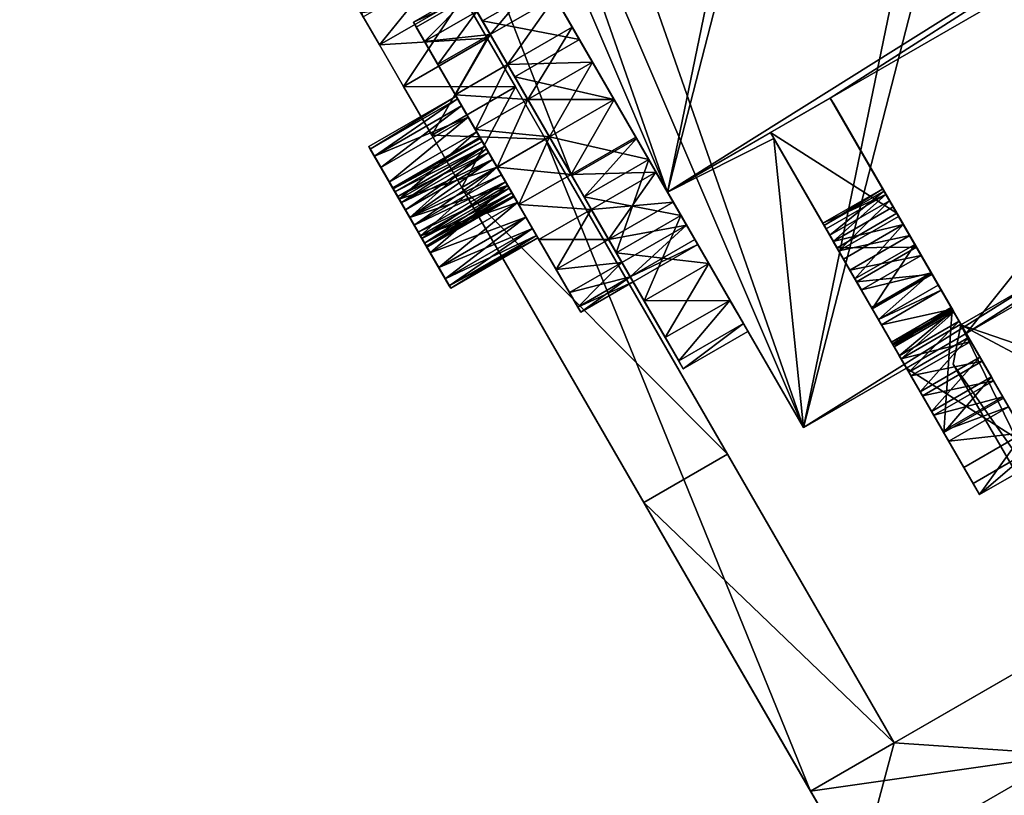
# Model space of a CAD drawing. Extents: x -0.216 to 0.216, y -0.188 to 0.188.
# Tile 34 of 81: x -0.099 to -0.065, y 0.08 to 0.108. Entities that reach past the tile are written whole.
import ezdxf

# ---------------------------------------------------------------- set-up
doc = ezdxf.new("R2010")
doc.units = 0

# ---------------------------------------------------------------- blocks, each defined once
blk = doc.blocks.new('hexa_link1#1')
mesh = blk.add_polyface()
corners = [(-0.084422, 0.109924, 0.075674), (-0.084422, 0.109925, 0.083924), (-0.083767, 0.108789, 0.085633), (-0.084834, 0.110638, 0.077664), (-0.084834, 0.110638, 0.081935), (-0.084975, 0.110882, 0.079799), (-0.087935, 0.109173, 0.079799), (-0.087794, 0.108929, 0.077664), (-0.087382, 0.108215, 0.075674), (-0.083767, 0.108789, 0.073966), (-0.086727, 0.10708, 0.073966), (-0.085872, 0.1056, 0.072655), (-0.082912, 0.107309, 0.072655), (-0.084878, 0.103877, 0.071831), (-0.085872, 0.1056, 0.086944), (-0.086727, 0.10708, 0.085633), (-0.087382, 0.108215, 0.083924), (-0.087794, 0.108929, 0.081935), (-0.082912, 0.107309, 0.086944), (-0.081917, 0.105586, 0.087768), (-0.084878, 0.103877, 0.087768), (-0.08381, 0.102028, 0.088049), (-0.08381, 0.102028, 0.071549)]
mesh.append_faces([[corners[k] for k in face] for face in [(0, 1, 2), (3, 1, 0), (3, 4, 1), (4, 3, 5), (3, 6, 5), (6, 3, 7), (0, 7, 3), (7, 0, 8), (9, 8, 0), (8, 9, 10), (9, 11, 10), (11, 9, 12), (12, 13, 11), (14, 11, 13), (15, 11, 14), (15, 10, 11), (16, 10, 15), (16, 8, 10), (17, 8, 16), (17, 7, 8), (7, 17, 6), (17, 5, 6), (5, 17, 4), (16, 4, 17), (4, 16, 1), (15, 1, 16), (1, 15, 2), (15, 18, 2), (18, 15, 14), (19, 14, 20), (14, 13, 20), (20, 13, 21), (21, 13, 22)]])
mesh = blk.add_polyface()
corners = [(-0.066415, 0.095774, 0.09683), (-0.063695, 0.091063, 0.099276), (-0.066415, 0.095774, 0.099276), (-0.063285, 0.0913, 0.099276), (-0.06615, 0.097157, 0.099276), (-0.063047, 0.095513, 0.099276), (-0.06615, 0.097157, 0.09683), (-0.063285, 0.0913, 0.09683), (-0.063047, 0.095513, 0.09683), (-0.063436, 0.096232, 0.09683), (-0.064225, 0.098268, 0.09683), (-0.063519, 0.097045, 0.09683), (-0.063519, 0.097045, 0.099276), (-0.064225, 0.098268, 0.099276), (-0.063436, 0.096232, 0.099276), (-0.081917, 0.105586, 0.07183), (-0.08381, 0.102028, 0.071549), (-0.084878, 0.103877, 0.071831), (-0.08085, 0.103737, 0.071549), (-0.08085, 0.103737, 0.088049), (-0.081917, 0.105586, 0.087768), (-0.082912, 0.107309, 0.072655), (-0.082912, 0.107309, 0.086944), (-0.083767, 0.108789, 0.073966), (-0.083767, 0.108789, 0.085633), (-0.084422, 0.109924, 0.075674), (-0.085872, 0.1056, 0.086944), (-0.08381, 0.102028, 0.088049), (-0.071468, 0.080651, 0.088049), (-0.074408, 0.092579, 0.071549), (-0.077368, 0.09087, 0.071549), (-0.068508, 0.08236, 0.088049), (-0.084878, 0.103877, 0.087768)]
mesh.append_faces([[corners[k] for k in face] for face in [(0, 1, 2), (3, 4, 2), (3, 5, 4), (6, 7, 0), (8, 7, 6), (6, 9, 8), (10, 9, 6), (9, 10, 11), (10, 12, 11), (12, 10, 13), (10, 4, 13), (4, 10, 6), (6, 2, 4), (2, 6, 0), (14, 13, 4), (14, 4, 5), (15, 16, 17), (16, 15, 18), (15, 19, 18), (15, 20, 19), (21, 20, 15), (21, 22, 20), (23, 22, 21), (23, 24, 22), (25, 24, 23), (17, 21, 15), (26, 20, 22), (27, 16, 28), (16, 29, 30), (29, 16, 18), (18, 19, 31), (28, 19, 27), (19, 32, 27), (32, 19, 20)]])
mesh = blk.add_polyface()
corners = [(-0.063695, 0.091063, 0.09683), (-0.063285, 0.0913, 0.09683), (-0.063695, 0.091063, 0.072173), (-0.063695, 0.091063, 0.099276), (-0.066415, 0.095774, 0.09683), (-0.063285, 0.0913, 0.099276), (-0.066415, 0.095774, 0.099276), (-0.06241, 0.095, 0.099276), (-0.063047, 0.095513, 0.099276), (-0.061626, 0.094771, 0.099276), (-0.060813, 0.094862, 0.099276), (-0.060099, 0.095258, 0.099276), (-0.06241, 0.095, 0.09683), (-0.063047, 0.095513, 0.09683), (-0.061626, 0.094771, 0.09683), (-0.060813, 0.094862, 0.09683), (-0.071468, 0.080651, 0.088049), (-0.08381, 0.102028, 0.071549), (-0.077368, 0.09087, 0.071549), (-0.08085, 0.103737, 0.071549), (-0.068508, 0.08236, 0.088049), (-0.074408, 0.092579, 0.071549), (-0.08085, 0.103737, 0.088049), (-0.064106, 0.084901, 0.10613), (-0.062397, 0.08194, 0.10613), (-0.069759, 0.07769, 0.088049), (-0.069759, 0.07769, 0.070169), (-0.077368, 0.09087, 0.070169), (-0.074408, 0.092579, 0.070169), (-0.068508, 0.08236, 0.070169), (-0.061146, 0.08661, 0.070169), (-0.061146, 0.08661, 0.10613), (-0.062397, 0.08194, 0.070169)]
mesh.append_faces([[corners[k] for k in face] for face in [(0, 1, 2), (3, 4, 0), (5, 6, 3), (5, 7, 8), (5, 9, 7), (5, 10, 9), (5, 11, 10), (4, 1, 0), (12, 1, 13), (14, 1, 12), (15, 1, 14), (16, 17, 18), (19, 20, 21), (22, 16, 20), (16, 23, 20), (16, 24, 23), (24, 16, 25), (16, 26, 25), (16, 27, 26), (16, 18, 27), (18, 28, 27), (28, 18, 21), (21, 20, 28), (28, 20, 29), (20, 30, 29), (23, 30, 20), (30, 23, 31), (25, 32, 24), (32, 25, 26), (26, 29, 32), (29, 26, 27), (29, 27, 28), (32, 29, 30)]])
blk = doc.blocks.new('hexa_link2#1')
mesh = blk.add_polyface()
corners = [(-0.076531, 0.101861, 0.066495), (-0.06701, 0.147998, 0.086815), (-0.064665, 0.147943, 0.086111), (-0.083548, 0.12733, 0.103495), (-0.088245, 0.135465, 0.087225), (-0.062195, 0.139658, 0.103495), (-0.05985, 0.139604, 0.10279), (-0.048287, 0.119576, 0.067199), (-0.088363, 0.13567, 0.086815), (-0.087942, 0.130048, 0.103092), (-0.086203, 0.131928, 0.103407), (-0.085824, 0.131271, 0.103092), (-0.086595, 0.132607, 0.105949), (-0.087151, 0.13357, 0.104025), (-0.085535, 0.130771, 0.102507), (-0.088022, 0.130186, 0.106214), (-0.085904, 0.131409, 0.106214), (-0.085388, 0.130515, 0.100924), (-0.086643, 0.13269, 0.099337), (-0.087017, 0.133337, 0.099678), (-0.086233, 0.131979, 0.09931), (-0.085849, 0.131314, 0.099604), (-0.085552, 0.1308, 0.100171), (-0.087968, 0.130091, 0.099604), (-0.088351, 0.130756, 0.09931), (-0.088762, 0.131467, 0.099337), (-0.086614, 0.132639, 0.103404), (-0.088322, 0.130704, 0.103407), (-0.088732, 0.131416, 0.103404), (-0.09861, 0.127621, 0.111935), (-0.061218, 0.149209, 0.111935), (-0.067457, 0.160015, 0.119139), (-0.099464, 0.129101, 0.108975), (-0.062073, 0.150689, 0.108975), (-0.068312, 0.161495, 0.116179), (-0.054393, 0.137388, 0.079461), (-0.052883, 0.127936, 0.094946), (-0.057353, 0.135679, 0.079461), (-0.049923, 0.129645, 0.094946), (-0.069792, 0.164059, 0.117888), (-0.072752, 0.16235, 0.117888)]
mesh.append_faces([[corners[k] for k in face] for face in [(0, 1, 2), (3, 1, 4), (1, 3, 5), (5, 2, 1), (2, 5, 6), (6, 7, 2), (8, 4, 1), (9, 10, 11), (12, 10, 13), (10, 12, 11), (12, 14, 11), (12, 15, 16), (17, 3, 4), (18, 4, 19), (20, 4, 18), (21, 4, 20), (22, 4, 21), (17, 4, 22), (20, 23, 21), (18, 24, 20), (19, 25, 18), (13, 10, 26), (27, 26, 10), (28, 13, 26), (29, 30, 31), (32, 30, 29), (30, 32, 33), (32, 34, 33), (35, 36, 37), (36, 35, 38), (35, 39, 38), (40, 37, 36), (38, 40, 36)]])
mesh = blk.add_polyface()
corners = [(-0.076531, 0.101861, 0.066495), (-0.048287, 0.119576, 0.067199), (-0.070766, 0.10519, 0.066495), (-0.064665, 0.147943, 0.086111), (-0.05985, 0.139604, 0.10279), (-0.043472, 0.111236, 0.083879), (-0.044597, 0.109178, 0.083175), (-0.049412, 0.117518, 0.066495), (-0.065951, 0.09685, 0.083175), (-0.071716, 0.093521, 0.083175), (-0.082038, 0.111401, 0.073784), (-0.079649, 0.107263, 0.070643), (-0.081774, 0.110943, 0.073096), (-0.078423, 0.105138, 0.07032), (-0.082527, 0.112248, 0.07506), (-0.083001, 0.113068, 0.077346), (-0.079904, 0.107704, 0.074668), (-0.077196, 0.103013, 0.070643), (-0.080793, 0.109243, 0.07159), (-0.080517, 0.108767, 0.07561), (-0.080988, 0.109582, 0.076837), (-0.083162, 0.113348, 0.079799), (-0.081284, 0.110095, 0.078266), (-0.082528, 0.112248, 0.084539), (-0.080988, 0.109582, 0.082762), (-0.081284, 0.110095, 0.081333), (-0.080517, 0.108767, 0.083989), (-0.083082, 0.107921, 0.07159), (-0.082807, 0.107445, 0.07561), (-0.083278, 0.10826, 0.076837), (-0.083278, 0.10826, 0.082762), (-0.082807, 0.107445, 0.083989), (-0.086193, 0.118597, 0.098962), (-0.079915, 0.102436, 0.089069), (-0.077626, 0.103758, 0.089069), (-0.081774, 0.110943, 0.086503), (-0.079904, 0.107704, 0.084931), (-0.079189, 0.106466, 0.085523), (-0.080793, 0.109243, 0.088009), (-0.088363, 0.13567, 0.086815), (-0.06701, 0.147998, 0.086815), (-0.083548, 0.12733, 0.103495), (-0.062195, 0.139658, 0.103495), (-0.085667, 0.126107, 0.103495)]
mesh.append_faces([[corners[k] for k in face] for face in [(0, 1, 2), (0, 3, 1), (1, 4, 5), (6, 1, 5), (1, 6, 7), (8, 7, 6), (7, 2, 1), (4, 9, 5), (10, 11, 12), (10, 13, 11), (14, 13, 10), (15, 13, 14), (15, 16, 17), (12, 11, 18), (15, 19, 16), (15, 20, 19), (21, 22, 20), (23, 24, 25), (23, 26, 24), (11, 27, 18), (20, 28, 19), (22, 29, 20), (30, 25, 24), (31, 24, 26), (32, 33, 34), (35, 26, 23), (35, 36, 26), (35, 37, 36), (38, 37, 35), (0, 39, 40), (41, 9, 42), (42, 9, 4), (43, 9, 41)]])
mesh = blk.add_polyface()
corners = [(-0.092895, 0.124917, 0.083677), (-0.082038, 0.111401, 0.073784), (-0.084328, 0.110079, 0.073784), (-0.076531, 0.101861, 0.066495), (-0.087628, 0.121083, 0.095576), (-0.089941, 0.125089, 0.087565), (-0.094128, 0.132341, 0.086815), (-0.090482, 0.134447, 0.086815), (-0.088363, 0.13567, 0.086815), (-0.08529, 0.111746, 0.082253), (-0.088113, 0.116636, 0.079051), (-0.085452, 0.112026, 0.079799), (-0.086239, 0.118677, 0.099007), (-0.088482, 0.117275, 0.098962), (-0.086193, 0.118597, 0.098962), (-0.086289, 0.118762, 0.099041), (-0.088529, 0.117355, 0.099007), (-0.086339, 0.11885, 0.099061), (-0.088578, 0.117441, 0.099041), (-0.086391, 0.11894, 0.099068), (-0.088629, 0.117529, 0.099061), (-0.086443, 0.11903, 0.099061), (-0.088681, 0.117618, 0.099068), (-0.086494, 0.119118, 0.099041), (-0.088732, 0.117708, 0.099061), (-0.088832, 0.117882, 0.099008), (-0.086543, 0.119203, 0.099007), (-0.089024, 0.118214, 0.098671), (-0.088666, 0.117594, 0.097969), (-0.084156, 0.109781, 0.092761), (-0.085667, 0.126107, 0.103495), (-0.0875, 0.129282, 0.101745), (-0.087506, 0.129292, 0.100924), (-0.087654, 0.129547, 0.102507), (-0.085904, 0.131409, 0.106214), (-0.088022, 0.130186, 0.106214), (-0.083548, 0.12733, 0.103495), (-0.085552, 0.1308, 0.100171), (-0.08767, 0.129577, 0.100171), (-0.085388, 0.130515, 0.100924), (-0.085382, 0.130505, 0.101745), (-0.085535, 0.130771, 0.102507), (-0.087942, 0.130048, 0.103092), (-0.085824, 0.131271, 0.103092), (-0.086595, 0.132607, 0.105949), (-0.087968, 0.130091, 0.099604), (-0.085849, 0.131314, 0.099604)]
mesh.append_faces([[corners[k] for k in face] for face in [(0, 1, 2), (3, 4, 5), (5, 6, 3), (3, 7, 8), (7, 3, 6), (9, 10, 11), (12, 13, 14), (15, 16, 12), (17, 18, 15), (19, 20, 17), (21, 22, 19), (23, 24, 21), (25, 23, 26), (27, 28, 29), (30, 31, 32), (30, 33, 31), (30, 34, 35), (34, 30, 36), (32, 37, 38), (37, 32, 39), (31, 39, 32), (39, 31, 40), (31, 41, 40), (41, 31, 33), (42, 41, 33), (41, 42, 43), (44, 36, 41), (36, 44, 34), (41, 36, 40), (40, 36, 39), (45, 37, 46), (37, 45, 38), (28, 10, 29)]])
mesh = blk.add_polyface()
corners = [(-0.083162, 0.113348, 0.079799), (-0.080988, 0.109582, 0.076837), (-0.083001, 0.113068, 0.077346), (-0.081385, 0.110269, 0.079799), (-0.081284, 0.110095, 0.078266), (-0.083001, 0.113068, 0.082253), (-0.081284, 0.110095, 0.081333), (-0.082528, 0.112248, 0.084539), (-0.082038, 0.111401, 0.073784), (-0.084064, 0.109622, 0.073096), (-0.084328, 0.110079, 0.073784), (-0.081774, 0.110943, 0.073096), (-0.080793, 0.109243, 0.07159), (-0.083082, 0.107921, 0.07159), (-0.081939, 0.105941, 0.070643), (-0.080712, 0.103817, 0.07032), (-0.084817, 0.110926, 0.07506), (-0.082807, 0.107445, 0.083989), (-0.084817, 0.110926, 0.084539), (-0.083278, 0.10826, 0.082762), (-0.083574, 0.108773, 0.081333), (-0.083278, 0.10826, 0.076837), (-0.08529, 0.111746, 0.077346), (-0.082807, 0.107445, 0.07561), (-0.082193, 0.106382, 0.074668), (-0.079485, 0.101692, 0.070643), (-0.083574, 0.108773, 0.078266), (-0.083674, 0.108948, 0.079799), (-0.080988, 0.109582, 0.082762), (-0.085131, 0.10719, 0.076837), (-0.079915, 0.102436, 0.089069), (-0.088529, 0.117355, 0.099007), (-0.080712, 0.103817, 0.089279), (-0.089313, 0.124001, 0.103495), (-0.087628, 0.121083, 0.095576), (-0.071716, 0.093521, 0.083175), (-0.083082, 0.107921, 0.088009), (-0.084156, 0.109781, 0.092761), (-0.084064, 0.109622, 0.086503), (-0.081939, 0.105941, 0.088956), (-0.082193, 0.106382, 0.084931), (-0.085667, 0.126107, 0.103495)]
mesh.append_faces([[corners[k] for k in face] for face in [(0, 1, 2), (0, 3, 4), (5, 3, 0), (5, 6, 3), (7, 6, 5), (8, 9, 10), (9, 8, 11), (9, 12, 13), (12, 9, 11), (14, 9, 13), (14, 10, 9), (15, 16, 10), (17, 18, 19), (19, 18, 20), (21, 22, 23), (23, 22, 24), (25, 22, 16), (23, 1, 21), (21, 4, 26), (4, 27, 26), (27, 4, 3), (6, 27, 3), (27, 6, 20), (6, 19, 20), (28, 17, 19), (29, 23, 21), (30, 31, 32), (33, 34, 35), (36, 37, 38), (39, 37, 36), (40, 38, 17), (17, 38, 18), (35, 41, 33)]])
mesh = blk.add_polyface()
corners = [(-0.083001, 0.113068, 0.077346), (-0.077196, 0.103013, 0.070643), (-0.078423, 0.105138, 0.07032), (-0.079189, 0.106466, 0.074076), (-0.079904, 0.107704, 0.074668), (-0.078423, 0.105138, 0.073874), (-0.087628, 0.121083, 0.095576), (-0.076531, 0.101861, 0.066495), (-0.071716, 0.093521, 0.083175), (-0.078342, 0.099712, 0.07159), (-0.080712, 0.103816, 0.073874), (-0.079485, 0.101692, 0.070643), (-0.079945, 0.102488, 0.074076), (-0.079231, 0.101251, 0.074668), (-0.080712, 0.103817, 0.07032), (-0.076941, 0.102573, 0.074668), (-0.077656, 0.10381, 0.074076), (-0.078617, 0.100188, 0.07561), (-0.078617, 0.100188, 0.083989), (-0.081084, 0.100181, 0.084931), (-0.079231, 0.101251, 0.084931), (-0.08047, 0.099118, 0.07561), (-0.078342, 0.099712, 0.088009), (-0.077196, 0.103013, 0.088956), (-0.079485, 0.101692, 0.088956), (-0.077626, 0.103758, 0.089069), (-0.079915, 0.102436, 0.089069), (-0.080793, 0.109243, 0.088009), (-0.078423, 0.105138, 0.085724), (-0.079189, 0.106466, 0.085523), (-0.077656, 0.10381, 0.085523), (-0.079649, 0.107263, 0.088956), (-0.076941, 0.102573, 0.084931), (-0.076607, 0.096707, 0.084539), (-0.080712, 0.103817, 0.089279), (-0.081939, 0.105941, 0.088956), (-0.076134, 0.095887, 0.082253), (-0.079945, 0.102488, 0.085523), (-0.080712, 0.103816, 0.085724), (-0.081479, 0.105145, 0.085523)]
mesh.append_faces([[corners[k] for k in face] for face in [(0, 1, 2), (3, 1, 4), (5, 1, 3), (6, 7, 8), (9, 10, 11), (9, 12, 10), (9, 13, 12), (14, 1, 11), (1, 14, 2), (12, 15, 16), (5, 12, 16), (12, 5, 10), (3, 10, 5), (17, 15, 13), (15, 12, 13), (18, 19, 20), (13, 21, 17), (22, 23, 24), (25, 24, 23), (24, 25, 26), (27, 28, 29), (27, 30, 28), (31, 30, 27), (30, 31, 32), (33, 34, 35), (33, 26, 34), (33, 24, 26), (36, 35, 20), (37, 32, 20), (32, 37, 30), (37, 28, 30), (28, 37, 38), (28, 39, 29)]])
mesh = blk.add_polyface()
corners = [(-0.083574, 0.108773, 0.081333), (-0.084817, 0.110926, 0.084539), (-0.08529, 0.111746, 0.082253), (-0.083674, 0.108948, 0.079799), (-0.085452, 0.112026, 0.079799), (-0.083574, 0.108773, 0.078266), (-0.083278, 0.10826, 0.076837), (-0.08529, 0.111746, 0.077346), (-0.085131, 0.10719, 0.076837), (-0.085427, 0.107703, 0.078266), (-0.085527, 0.107878, 0.079799), (-0.085426, 0.107703, 0.081333), (-0.085131, 0.10719, 0.082762), (-0.083278, 0.10826, 0.082762), (-0.080712, 0.103817, 0.089279), (-0.088995, 0.118164, 0.098757), (-0.084156, 0.109781, 0.092761), (-0.088113, 0.116636, 0.079051), (-0.084817, 0.110926, 0.07506), (-0.084064, 0.109622, 0.086503), (-0.079915, 0.102436, 0.089069), (-0.086193, 0.118597, 0.098962), (-0.088482, 0.117275, 0.098962), (-0.088529, 0.117355, 0.099007), (-0.088578, 0.117441, 0.099041), (-0.088629, 0.117529, 0.099061), (-0.088681, 0.117618, 0.099068), (-0.088732, 0.117708, 0.099061), (-0.088783, 0.117796, 0.099041), (-0.088832, 0.117882, 0.099008), (-0.088879, 0.117962, 0.098962), (-0.088922, 0.118037, 0.098904), (-0.088961, 0.118105, 0.098835), (-0.087315, 0.108057, 0.094946), (-0.088824, 0.117509, 0.079461), (-0.084354, 0.109766, 0.094946)]
mesh.append_faces([[corners[k] for k in face] for face in [(0, 1, 2), (0, 2, 3), (3, 2, 4), (3, 4, 5), (5, 4, 6), (6, 4, 7), (5, 8, 6), (8, 5, 9), (5, 10, 9), (10, 5, 3), (0, 10, 3), (10, 0, 11), (0, 12, 11), (12, 0, 13), (14, 15, 16), (7, 17, 18), (4, 17, 7), (1, 17, 2), (19, 17, 1), (20, 21, 22), (23, 20, 22), (14, 23, 24), (14, 24, 25), (14, 25, 26), (14, 26, 27), (14, 27, 28), (14, 28, 29), (14, 29, 30), (14, 30, 31), (14, 31, 32), (14, 32, 15), (19, 16, 17), (33, 34, 35)]])
mesh = blk.add_polyface()
corners = [(-0.043472, 0.111236, 0.083879), (-0.071716, 0.093521, 0.083175), (-0.065951, 0.09685, 0.083175), (-0.049412, 0.117518, 0.066495), (-0.070766, 0.10519, 0.066495), (-0.044597, 0.109178, 0.083175), (-0.066753, 0.093346, 0.074727), (-0.066449, 0.097713, 0.068438), (-0.064634, 0.094569, 0.074727), (-0.065468, 0.096014, 0.075079), (-0.065869, 0.096709, 0.075259), (-0.065064, 0.095314, 0.075223), (-0.068069, 0.095627, 0.083175), (-0.063595, 0.09277, 0.080455), (-0.065714, 0.091547, 0.080455), (-0.065792, 0.096574, 0.079125), (-0.066144, 0.097185, 0.078704), (-0.065385, 0.09587, 0.07924), (-0.063364, 0.09237, 0.079124), (-0.065483, 0.091147, 0.079124), (-0.06392, 0.093332, 0.0772), (-0.066039, 0.092109, 0.0772), (-0.06678, 0.093394, 0.078533), (-0.064988, 0.095182, 0.079032), (-0.067504, 0.094647, 0.07924), (-0.06791, 0.095351, 0.079125), (-0.067587, 0.094791, 0.075079), (-0.067183, 0.094091, 0.075223), (-0.064662, 0.094617, 0.078533), (-0.064457, 0.094263, 0.07782), (-0.066576, 0.09304, 0.07782), (-0.067106, 0.093959, 0.079032)]
mesh.append_faces([[corners[k] for k in face] for face in [(0, 1, 2), (3, 2, 4), (0, 2, 5), (6, 7, 8), (9, 7, 10), (11, 7, 9), (7, 11, 8), (2, 12, 13), (13, 12, 14), (2, 15, 16), (2, 17, 15), (2, 18, 17), (18, 2, 13), (13, 19, 18), (19, 13, 14), (19, 20, 18), (20, 19, 21), (19, 22, 21), (23, 24, 17), (17, 25, 15), (10, 26, 9), (9, 27, 11), (6, 11, 27), (11, 6, 8), (17, 18, 23), (18, 28, 23), (28, 18, 20), (28, 20, 29), (20, 30, 29), (30, 20, 21), (22, 29, 30), (29, 22, 28), (31, 28, 22), (28, 31, 23)]])
mesh = blk.add_polyface()
corners = [(-0.079485, 0.101692, 0.070643), (-0.082193, 0.106382, 0.074668), (-0.08529, 0.111746, 0.077346), (-0.081479, 0.105145, 0.074076), (-0.081939, 0.105941, 0.070643), (-0.078423, 0.105138, 0.07032), (-0.080712, 0.103817, 0.07032), (-0.079649, 0.107263, 0.070643), (-0.083082, 0.107921, 0.07159), (-0.084328, 0.110079, 0.073784), (-0.084817, 0.110926, 0.07506), (-0.080712, 0.103816, 0.073874), (-0.079189, 0.106466, 0.074076), (-0.079904, 0.107704, 0.074668), (-0.083332, 0.104075, 0.074076), (-0.080517, 0.108767, 0.07561), (-0.082807, 0.107445, 0.07561), (-0.080517, 0.108767, 0.083989), (-0.082193, 0.106382, 0.084931), (-0.082807, 0.107445, 0.083989), (-0.079904, 0.107704, 0.084931), (-0.084046, 0.105312, 0.074668), (-0.08466, 0.106375, 0.083989), (-0.083278, 0.10826, 0.082762), (-0.084046, 0.105312, 0.084931), (-0.08294, 0.103396, 0.082596), (-0.083289, 0.104, 0.082307), (-0.08219, 0.102098, 0.082596), (-0.085131, 0.10719, 0.076837), (-0.082565, 0.102747, 0.073874), (-0.080712, 0.103817, 0.089279), (-0.084156, 0.109781, 0.092761), (-0.081939, 0.105941, 0.088956), (-0.079945, 0.102488, 0.085523), (-0.083082, 0.107921, 0.088009), (-0.080712, 0.103816, 0.085724), (-0.081479, 0.105145, 0.085523), (-0.084064, 0.109622, 0.086503), (-0.079189, 0.106466, 0.085523), (-0.078423, 0.105138, 0.085724), (-0.083332, 0.104075, 0.085523)]
mesh.append_faces([[corners[k] for k in face] for face in [(0, 1, 2), (0, 3, 1), (4, 5, 6), (5, 4, 7), (8, 7, 4), (6, 9, 4), (0, 10, 6), (11, 12, 3), (13, 3, 12), (1, 14, 3), (3, 13, 1), (15, 1, 13), (1, 15, 16), (17, 18, 19), (18, 17, 20), (14, 1, 21), (16, 21, 1), (22, 23, 19), (24, 19, 18), (22, 25, 26), (24, 27, 22), (28, 29, 14), (30, 31, 32), (33, 32, 34), (33, 34, 35), (35, 34, 36), (36, 34, 37), (36, 37, 18), (38, 18, 20), (18, 38, 36), (36, 39, 35), (36, 24, 18), (24, 36, 40)]])
mesh = blk.add_polyface()
corners = [(-0.084046, 0.105312, 0.074668), (-0.082807, 0.107445, 0.07561), (-0.08466, 0.106375, 0.07561), (-0.085131, 0.10719, 0.076837), (-0.083278, 0.10826, 0.082762), (-0.08466, 0.106375, 0.083989), (-0.085131, 0.10719, 0.082762), (-0.082807, 0.107445, 0.083989), (-0.084046, 0.105312, 0.084931), (-0.085527, 0.107878, 0.079799), (-0.083589, 0.10452, 0.077752), (-0.083289, 0.104, 0.077292), (-0.083819, 0.104918, 0.078352), (-0.083963, 0.105169, 0.07905), (-0.085426, 0.107703, 0.081333), (-0.084013, 0.105254, 0.079799), (-0.083963, 0.105169, 0.080549), (-0.083819, 0.104918, 0.081247), (-0.083589, 0.10452, 0.081847), (-0.083289, 0.104, 0.082307), (-0.086378, 0.102217, 0.077292), (-0.086678, 0.102736, 0.077752), (-0.086908, 0.103135, 0.078352), (-0.087052, 0.103385, 0.07905), (-0.087102, 0.103471, 0.079799), (-0.087052, 0.103385, 0.080549), (-0.086908, 0.103135, 0.081247), (-0.086678, 0.102736, 0.081847), (-0.086378, 0.102217, 0.082307), (-0.081798, 0.101419, 0.074076), (-0.085427, 0.107703, 0.078266), (-0.082565, 0.102747, 0.073874), (-0.083332, 0.104075, 0.074076)]
mesh.append_faces([[corners[k] for k in face] for face in [(0, 1, 2), (1, 3, 2), (4, 5, 6), (7, 8, 5), (9, 10, 11), (9, 12, 10), (9, 13, 12), (14, 13, 9), (14, 15, 13), (14, 16, 15), (14, 17, 16), (6, 17, 14), (6, 18, 17), (6, 19, 18), (5, 19, 6), (10, 20, 11), (12, 21, 10), (21, 12, 22), (13, 22, 12), (22, 13, 23), (15, 23, 13), (23, 15, 24), (15, 25, 24), (25, 15, 16), (16, 26, 25), (26, 16, 17), (18, 26, 17), (26, 18, 27), (28, 18, 19), (9, 29, 30), (30, 31, 3), (3, 32, 2), (2, 32, 0)]])
mesh = blk.add_polyface()
corners = [(-0.079485, 0.101692, 0.070643), (-0.080712, 0.103816, 0.073874), (-0.081479, 0.105145, 0.074076), (-0.081798, 0.101419, 0.074076), (-0.079945, 0.102488, 0.074076), (-0.082565, 0.102747, 0.073874), (-0.083332, 0.104075, 0.074076), (-0.08294, 0.103396, 0.077003), (-0.081084, 0.100181, 0.074668), (-0.083289, 0.104, 0.077292), (-0.085527, 0.107878, 0.079799), (-0.08466, 0.106375, 0.083989), (-0.082565, 0.102747, 0.082695), (-0.08294, 0.103396, 0.082596), (-0.08219, 0.102098, 0.082596), (-0.084046, 0.105312, 0.084931), (-0.081841, 0.101493, 0.082307), (-0.082408, 0.102476, 0.080968), (-0.082041, 0.10184, 0.080404), (-0.082565, 0.102747, 0.081009), (-0.082721, 0.103018, 0.080968), (-0.08196, 0.101699, 0.079799), (-0.082867, 0.10327, 0.080847), (-0.082992, 0.103487, 0.080655), (-0.081981, 0.101735, 0.079486), (-0.082041, 0.10184, 0.079195), (-0.083089, 0.103654, 0.080404), (-0.082137, 0.102006, 0.078944), (-0.083149, 0.103758, 0.080112), (-0.082263, 0.102223, 0.078752), (-0.08317, 0.103794, 0.079799), (-0.083149, 0.103758, 0.079486), (-0.082408, 0.102476, 0.078631), (-0.082565, 0.102747, 0.07859), (-0.083089, 0.103654, 0.079195), (-0.082992, 0.103487, 0.078944), (-0.082721, 0.103018, 0.078631), (-0.082867, 0.10327, 0.078752), (-0.085427, 0.107703, 0.078266), (-0.079231, 0.101251, 0.084931), (-0.081939, 0.105941, 0.088956), (-0.079945, 0.102488, 0.085523), (-0.080712, 0.103816, 0.085724), (-0.083332, 0.104075, 0.085523), (-0.081479, 0.105145, 0.085523), (-0.082565, 0.102747, 0.085724)]
mesh.append_faces([[corners[k] for k in face] for face in [(0, 1, 2), (1, 3, 4), (3, 1, 5), (2, 5, 1), (5, 2, 6), (7, 8, 9), (10, 9, 8), (11, 12, 13), (11, 14, 12), (14, 15, 16), (17, 18, 19), (19, 18, 20), (20, 21, 22), (22, 21, 23), (23, 24, 25), (23, 25, 26), (26, 25, 27), (26, 27, 28), (28, 27, 29), (28, 29, 30), (30, 29, 31), (31, 29, 32), (31, 32, 33), (31, 33, 34), (34, 33, 35), (35, 33, 36), (35, 36, 37), (10, 8, 3), (38, 3, 5), (39, 40, 41), (42, 43, 44), (43, 42, 45), (41, 45, 42)]])
mesh = blk.add_polyface()
corners = [(-0.070787, 0.100334, 0.070092), (-0.072766, 0.103762, 0.066905), (-0.070985, 0.100677, 0.069377), (-0.071031, 0.100756, 0.068565), (-0.070916, 0.100557, 0.06778), (-0.07066, 0.100113, 0.067144), (-0.069837, 0.098689, 0.064041), (-0.070529, 0.099887, 0.063775), (-0.072884, 0.103967, 0.066495), (-0.06841, 0.10111, 0.063775), (-0.070766, 0.10519, 0.066495), (-0.068912, 0.101979, 0.068565), (-0.076941, 0.102573, 0.084931), (-0.073844, 0.097208, 0.082253), (-0.076328, 0.10151, 0.083989), (-0.075857, 0.100694, 0.076837), (-0.075071, 0.099333, 0.073096), (-0.076328, 0.10151, 0.07561), (-0.076531, 0.101861, 0.066495), (-0.078423, 0.105138, 0.073874), (-0.076053, 0.101033, 0.07159), (-0.077196, 0.103013, 0.070643), (-0.077656, 0.10381, 0.074076), (-0.076941, 0.102573, 0.074668), (-0.079485, 0.101692, 0.070643), (-0.078342, 0.099712, 0.07159), (-0.075857, 0.100694, 0.082762), (-0.078617, 0.100188, 0.083989), (-0.079231, 0.101251, 0.084931), (-0.078617, 0.100188, 0.07561), (-0.075071, 0.099333, 0.086503), (-0.077196, 0.103013, 0.088956), (-0.076053, 0.101033, 0.088009), (-0.074318, 0.098028, 0.084539), (-0.078342, 0.099712, 0.088009), (-0.079649, 0.107263, 0.088956), (-0.078423, 0.105138, 0.089279), (-0.077626, 0.103758, 0.089069)]
mesh.append_faces([[corners[k] for k in face] for face in [(0, 1, 2), (2, 1, 3), (3, 1, 4), (4, 1, 5), (5, 1, 6), (6, 1, 7), (7, 1, 8), (8, 9, 7), (9, 8, 10), (11, 2, 3), (12, 13, 14), (15, 16, 17), (1, 18, 8), (19, 20, 21), (22, 20, 19), (23, 20, 22), (23, 16, 20), (17, 16, 23), (24, 20, 25), (20, 24, 21), (26, 27, 14), (28, 14, 27), (14, 28, 12), (29, 15, 17), (23, 29, 17), (30, 31, 32), (31, 30, 33), (31, 34, 32), (35, 13, 12), (36, 13, 35), (36, 33, 13), (37, 33, 36), (31, 33, 37)]])
mesh = blk.add_polyface()
corners = [(-0.078342, 0.099712, 0.07159), (-0.075071, 0.099333, 0.073096), (-0.07736, 0.098011, 0.073096), (-0.078617, 0.100188, 0.083989), (-0.076134, 0.095887, 0.082253), (-0.079231, 0.101251, 0.084931), (-0.075972, 0.095607, 0.079799), (-0.078146, 0.099373, 0.082762), (-0.076607, 0.096707, 0.07506), (-0.078617, 0.100188, 0.07561), (-0.078146, 0.099373, 0.076837), (-0.07785, 0.09886, 0.078266), (-0.076134, 0.095887, 0.077346), (-0.077749, 0.098685, 0.079799), (-0.07785, 0.09886, 0.081333), (-0.075857, 0.100694, 0.082762), (-0.07546, 0.100007, 0.079799), (-0.075857, 0.100694, 0.076837), (-0.079999, 0.098303, 0.082762), (-0.079703, 0.09779, 0.081333), (-0.079602, 0.097615, 0.079799), (-0.079703, 0.09779, 0.078266), (-0.079999, 0.098303, 0.076837), (-0.079231, 0.101251, 0.074668), (-0.08047, 0.099118, 0.083989), (-0.08047, 0.099118, 0.07561), (-0.07736, 0.098011, 0.086503), (-0.076053, 0.101033, 0.088009), (-0.078342, 0.099712, 0.088009), (-0.076607, 0.096707, 0.084539), (-0.081939, 0.105941, 0.088956), (-0.079485, 0.101692, 0.088956)]
mesh.append_faces([[corners[k] for k in face] for face in [(0, 1, 2), (3, 4, 5), (6, 3, 7), (8, 9, 2), (8, 10, 9), (8, 11, 10), (12, 13, 11), (12, 14, 13), (6, 7, 14), (15, 14, 7), (14, 16, 13), (16, 11, 13), (11, 17, 10), (14, 18, 7), (18, 14, 19), (14, 20, 19), (20, 14, 13), (13, 21, 20), (21, 13, 11), (10, 21, 11), (21, 10, 22), (2, 23, 0), (3, 15, 7), (2, 9, 23), (17, 9, 10), (7, 24, 3), (24, 7, 18), (10, 25, 22), (25, 10, 9), (26, 27, 28), (29, 30, 4), (26, 31, 29), (31, 26, 28)]])
mesh = blk.add_polyface()
corners = [(-0.083332, 0.104075, 0.085523), (-0.079602, 0.097615, 0.079799), (-0.084046, 0.105312, 0.084931), (-0.08493, 0.099709, 0.082307), (-0.08219, 0.102098, 0.082596), (-0.081841, 0.101493, 0.082307), (-0.081541, 0.100974, 0.081847), (-0.0844, 0.098792, 0.081247), (-0.08463, 0.09919, 0.081847), (-0.081311, 0.100575, 0.081247), (-0.081167, 0.100325, 0.080549), (-0.084256, 0.098541, 0.080549), (-0.084206, 0.098456, 0.079799), (-0.081117, 0.100239, 0.079799), (-0.084256, 0.098541, 0.07905), (-0.081311, 0.100575, 0.078352), (-0.081167, 0.100325, 0.07905), (-0.0844, 0.098792, 0.078352), (-0.08463, 0.09919, 0.077752), (-0.081541, 0.100974, 0.077752), (-0.081841, 0.101493, 0.077292), (-0.085279, 0.100314, 0.077003), (-0.08219, 0.102098, 0.077003), (-0.082565, 0.102747, 0.076904), (-0.085654, 0.100963, 0.082695), (-0.082565, 0.102747, 0.082695), (-0.085497, 0.100692, 0.080968), (-0.082263, 0.102223, 0.080847), (-0.082408, 0.102476, 0.080968), (-0.082137, 0.102006, 0.080655), (-0.085226, 0.100223, 0.080655), (-0.082041, 0.10184, 0.080404), (-0.08507, 0.099952, 0.080112), (-0.081981, 0.101735, 0.080112), (-0.08196, 0.101699, 0.079799), (-0.085049, 0.099916, 0.079799), (-0.081981, 0.101735, 0.079486), (-0.08513, 0.100056, 0.079195), (-0.082041, 0.10184, 0.079195), (-0.082137, 0.102006, 0.078944), (-0.085352, 0.10044, 0.078752), (-0.082263, 0.102223, 0.078752), (-0.085497, 0.100692, 0.078631), (-0.082408, 0.102476, 0.078631), (-0.085654, 0.100963, 0.07859), (-0.082565, 0.102747, 0.07859), (-0.082721, 0.103018, 0.080968), (-0.085654, 0.100963, 0.081009), (-0.082565, 0.102747, 0.081009), (-0.082992, 0.103487, 0.080655)]
mesh.append_faces([[corners[k] for k in face] for face in [(0, 1, 2), (3, 4, 5), (6, 7, 8), (7, 6, 9), (10, 7, 9), (7, 10, 11), (10, 12, 11), (13, 14, 12), (15, 14, 16), (14, 15, 17), (15, 18, 17), (18, 15, 19), (20, 18, 19), (21, 20, 22), (23, 21, 22), (4, 24, 25), (26, 27, 28), (29, 28, 27), (30, 31, 29), (31, 32, 33), (32, 34, 33), (35, 36, 34), (36, 37, 38), (37, 39, 38), (39, 40, 41), (41, 42, 43), (43, 44, 45), (46, 47, 48), (48, 26, 28), (46, 31, 33), (49, 34, 36), (27, 30, 29), (6, 3, 5)]])
mesh = blk.add_polyface()
corners = [(-0.081798, 0.101419, 0.074076), (-0.079231, 0.101251, 0.074668), (-0.079945, 0.102488, 0.074076), (-0.081084, 0.100181, 0.084931), (-0.078617, 0.100188, 0.083989), (-0.08047, 0.099118, 0.083989), (-0.08047, 0.099118, 0.07561), (-0.081084, 0.100181, 0.074668), (-0.083332, 0.104075, 0.085523), (-0.079703, 0.09779, 0.081333), (-0.079602, 0.097615, 0.079799), (-0.079999, 0.098303, 0.082762), (-0.082565, 0.102747, 0.085724), (-0.081798, 0.101419, 0.085523), (-0.084046, 0.105312, 0.084931), (-0.081841, 0.101493, 0.082307), (-0.081541, 0.100974, 0.081847), (-0.079703, 0.09779, 0.078266), (-0.081311, 0.100575, 0.081247), (-0.081167, 0.100325, 0.080549), (-0.081117, 0.100239, 0.079799), (-0.079999, 0.098303, 0.076837), (-0.081167, 0.100325, 0.07905), (-0.081311, 0.100575, 0.078352), (-0.081541, 0.100974, 0.077752), (-0.081841, 0.101493, 0.077292), (-0.08219, 0.102098, 0.077003), (-0.082565, 0.102747, 0.076904), (-0.08294, 0.103396, 0.077003), (-0.084206, 0.098456, 0.079799), (-0.084256, 0.098541, 0.07905), (-0.082408, 0.102476, 0.080968), (-0.082137, 0.102006, 0.080655), (-0.082041, 0.10184, 0.080404), (-0.082721, 0.103018, 0.080968), (-0.081981, 0.101735, 0.080112), (-0.08196, 0.101699, 0.079799), (-0.079945, 0.102488, 0.085523), (-0.079231, 0.101251, 0.084931)]
mesh.append_faces([[corners[k] for k in face] for face in [(0, 1, 2), (3, 4, 5), (6, 1, 7), (1, 0, 7), (8, 9, 10), (8, 11, 9), (12, 11, 8), (12, 5, 11), (5, 13, 3), (14, 10, 15), (15, 10, 16), (16, 10, 17), (16, 17, 18), (18, 17, 19), (19, 17, 20), (20, 17, 21), (20, 21, 22), (22, 21, 23), (23, 21, 6), (23, 6, 24), (24, 6, 25), (25, 6, 26), (26, 6, 7), (26, 7, 27), (27, 7, 28), (29, 19, 20), (30, 20, 22), (31, 32, 33), (34, 35, 36), (12, 37, 13), (38, 13, 37), (13, 38, 3), (13, 5, 12)]])
mesh = blk.add_polyface()
corners = [(-0.070766, 0.10519, 0.066495), (-0.065951, 0.09685, 0.083175), (-0.070647, 0.104985, 0.066905), (-0.06841, 0.10111, 0.063775), (-0.067719, 0.099912, 0.064041), (-0.068541, 0.101336, 0.067144), (-0.068798, 0.101781, 0.06778), (-0.068912, 0.101979, 0.068565), (-0.068867, 0.1019, 0.069377), (-0.068669, 0.101557, 0.070092), (-0.065869, 0.096709, 0.075259), (-0.066421, 0.097663, 0.076433), (-0.066204, 0.097288, 0.075736), (-0.066485, 0.097776, 0.077245), (-0.066388, 0.097608, 0.078043), (-0.070467, 0.099779, 0.070599), (-0.070787, 0.100334, 0.070092), (-0.068348, 0.101002, 0.070599), (-0.067549, 0.099618, 0.070722), (-0.070073, 0.099098, 0.070821), (-0.067955, 0.100321, 0.070821), (-0.070985, 0.100677, 0.069377), (-0.071031, 0.100756, 0.068565), (-0.070916, 0.100557, 0.06778), (-0.07066, 0.100113, 0.067144), (-0.068182, 0.100714, 0.066754), (-0.0703, 0.099491, 0.066754), (-0.069837, 0.098689, 0.064041), (-0.070529, 0.099887, 0.063775), (-0.067775, 0.10001, 0.066671), (-0.069894, 0.098786, 0.066671)]
mesh.append_faces([[corners[k] for k in face] for face in [(0, 1, 2), (2, 3, 0), (2, 4, 3), (2, 5, 4), (2, 6, 5), (2, 7, 6), (2, 8, 7), (2, 9, 8), (2, 10, 9), (2, 11, 12), (2, 13, 11), (2, 14, 13), (9, 15, 16), (15, 9, 17), (18, 19, 20), (15, 20, 19), (20, 15, 17), (16, 8, 9), (8, 16, 21), (21, 7, 8), (22, 6, 7), (6, 22, 23), (24, 6, 23), (6, 24, 5), (24, 25, 5), (25, 24, 26), (27, 26, 24), (28, 4, 27), (4, 28, 3), (29, 4, 25), (25, 4, 5), (25, 30, 29), (30, 25, 26)]])
mesh = blk.add_polyface()
corners = [(-0.070647, 0.104985, 0.066905), (-0.066204, 0.097288, 0.075736), (-0.065869, 0.096709, 0.075259), (-0.066449, 0.097713, 0.068438), (-0.066753, 0.093346, 0.074727), (-0.068568, 0.09649, 0.068438), (-0.067183, 0.094091, 0.075223), (-0.068669, 0.101557, 0.070092), (-0.068348, 0.101002, 0.070599), (-0.067955, 0.100321, 0.070821), (-0.067549, 0.099618, 0.070722), (-0.067194, 0.099002, 0.070319), (-0.066943, 0.098568, 0.069674), (-0.066836, 0.098383, 0.068885), (-0.068954, 0.09716, 0.068885), (-0.069061, 0.097345, 0.069674), (-0.067719, 0.099912, 0.064041), (-0.067775, 0.10001, 0.066671), (-0.067163, 0.09895, 0.065965), (-0.068069, 0.095627, 0.083175), (-0.065483, 0.091147, 0.079124), (-0.065714, 0.091547, 0.080455), (-0.067504, 0.094647, 0.07924), (-0.065951, 0.09685, 0.083175), (-0.066144, 0.097185, 0.078704), (-0.06678, 0.093394, 0.078533), (-0.067106, 0.093959, 0.079032), (-0.064988, 0.095182, 0.079032), (-0.06791, 0.095351, 0.079125), (-0.065385, 0.09587, 0.07924), (-0.068263, 0.095962, 0.078704), (-0.065792, 0.096574, 0.079125), (-0.066388, 0.097608, 0.078043), (-0.068507, 0.096384, 0.078043), (-0.066485, 0.097776, 0.077245), (-0.068604, 0.096553, 0.077245), (-0.066421, 0.097663, 0.076433), (-0.068323, 0.096065, 0.075735), (-0.067988, 0.095485, 0.075259), (-0.067587, 0.094791, 0.075079), (-0.065468, 0.096014, 0.075079), (-0.066039, 0.092109, 0.0772), (-0.066576, 0.09304, 0.07782)]
mesh.append_faces([[corners[k] for k in face] for face in [(0, 1, 2), (3, 4, 5), (6, 5, 4), (7, 2, 8), (8, 2, 9), (9, 2, 10), (10, 2, 11), (2, 3, 11), (11, 3, 12), (12, 3, 13), (3, 14, 13), (13, 15, 12), (16, 17, 18), (19, 20, 21), (20, 19, 22), (23, 24, 0), (25, 20, 26), (20, 22, 26), (22, 27, 26), (28, 29, 22), (30, 31, 28), (31, 30, 24), (30, 32, 24), (32, 30, 33), (0, 24, 32), (33, 34, 32), (35, 36, 34), (36, 37, 1), (38, 1, 37), (1, 38, 2), (39, 2, 38), (6, 40, 39), (41, 25, 42)]])
mesh = blk.add_polyface()
corners = [(-0.08294, 0.103396, 0.077003), (-0.085654, 0.100963, 0.076904), (-0.082565, 0.102747, 0.076904), (-0.083289, 0.104, 0.077292), (-0.086029, 0.101612, 0.077003), (-0.086378, 0.102217, 0.077292), (-0.083589, 0.10452, 0.077752), (-0.086678, 0.102736, 0.077752), (-0.083589, 0.10452, 0.081847), (-0.086378, 0.102217, 0.082307), (-0.086678, 0.102736, 0.081847), (-0.083289, 0.104, 0.082307), (-0.086029, 0.101612, 0.082596), (-0.08294, 0.103396, 0.082596), (-0.082565, 0.102747, 0.082695), (-0.087102, 0.103471, 0.079799), (-0.086178, 0.10187, 0.079195), (-0.086082, 0.101704, 0.078944), (-0.086238, 0.101975, 0.079486), (-0.087052, 0.103385, 0.080549), (-0.086259, 0.102011, 0.079799), (-0.086238, 0.101975, 0.080112), (-0.086178, 0.10187, 0.080404), (-0.086908, 0.103135, 0.081247), (-0.085956, 0.101487, 0.080847), (-0.085811, 0.101234, 0.078631), (-0.082867, 0.10327, 0.078752), (-0.082721, 0.103018, 0.078631), (-0.085956, 0.101487, 0.078752), (-0.082992, 0.103487, 0.078944), (-0.083089, 0.103654, 0.079195), (-0.083149, 0.103758, 0.079486), (-0.08317, 0.103794, 0.079799), (-0.083149, 0.103758, 0.080112), (-0.083089, 0.103654, 0.080404), (-0.082992, 0.103487, 0.080655), (-0.086082, 0.101704, 0.080655), (-0.082867, 0.10327, 0.080847), (-0.082721, 0.103018, 0.080968), (-0.085279, 0.100314, 0.077003), (-0.087052, 0.103385, 0.07905)]
mesh.append_faces([[corners[k] for k in face] for face in [(0, 1, 2), (3, 4, 0), (4, 3, 5), (5, 6, 7), (8, 9, 10), (11, 12, 9), (12, 11, 13), (14, 12, 13), (15, 16, 17), (15, 18, 16), (19, 18, 15), (19, 20, 18), (19, 21, 20), (19, 22, 21), (23, 22, 19), (10, 24, 23), (25, 26, 27), (28, 29, 26), (16, 29, 17), (29, 16, 30), (18, 30, 16), (30, 18, 31), (20, 31, 18), (31, 20, 32), (20, 33, 32), (33, 20, 21), (21, 34, 33), (34, 21, 22), (22, 35, 34), (35, 22, 36), (36, 37, 35), (24, 38, 37), (15, 39, 40)]])
mesh = blk.add_polyface()
corners = [(-0.076531, 0.101861, 0.066495), (-0.072766, 0.103762, 0.066905), (-0.071716, 0.093521, 0.083175), (-0.067988, 0.095485, 0.075259), (-0.070787, 0.100334, 0.070092), (-0.068069, 0.095627, 0.083175), (-0.075857, 0.100694, 0.082762), (-0.073683, 0.096929, 0.079799), (-0.075561, 0.100182, 0.081333), (-0.076328, 0.10151, 0.083989), (-0.073844, 0.097208, 0.082253), (-0.075857, 0.100694, 0.076837), (-0.074318, 0.098028, 0.07506), (-0.075071, 0.099333, 0.073096), (-0.075561, 0.100182, 0.078266), (-0.073844, 0.097208, 0.077346), (-0.07546, 0.100007, 0.079799), (-0.07736, 0.098011, 0.073096), (-0.078342, 0.099712, 0.07159), (-0.076053, 0.101033, 0.07159), (-0.074318, 0.098028, 0.084539), (-0.076134, 0.095887, 0.082253), (-0.076607, 0.096707, 0.084539), (-0.078617, 0.100188, 0.083989), (-0.075972, 0.095607, 0.079799), (-0.076134, 0.095887, 0.077346), (-0.07785, 0.09886, 0.078266), (-0.076607, 0.096707, 0.07506), (-0.07785, 0.09886, 0.081333), (-0.075071, 0.099333, 0.086503), (-0.07736, 0.098011, 0.086503), (-0.076053, 0.101033, 0.088009)]
mesh.append_faces([[corners[k] for k in face] for face in [(0, 1, 2), (3, 1, 4), (2, 1, 5), (6, 7, 8), (9, 7, 6), (9, 10, 7), (11, 12, 13), (14, 12, 11), (14, 15, 12), (16, 15, 14), (8, 15, 16), (8, 7, 15), (12, 17, 13), (13, 18, 19), (20, 21, 10), (21, 20, 22), (21, 23, 24), (25, 26, 27), (24, 28, 25), (28, 6, 8), (10, 24, 7), (24, 10, 21), (24, 15, 7), (15, 24, 25), (25, 12, 15), (12, 25, 27), (17, 12, 27), (16, 28, 8), (26, 16, 14), (11, 26, 14), (29, 22, 20), (22, 29, 30), (31, 30, 29)]])
mesh = blk.add_polyface()
corners = [(-0.068507, 0.096384, 0.078043), (-0.072766, 0.103762, 0.066905), (-0.068604, 0.096553, 0.077245), (-0.068539, 0.09644, 0.076433), (-0.068323, 0.096065, 0.075735), (-0.067988, 0.095485, 0.075259), (-0.068568, 0.09649, 0.068438), (-0.067183, 0.094091, 0.075223), (-0.067587, 0.094791, 0.075079), (-0.069312, 0.097779, 0.070319), (-0.069668, 0.098395, 0.070722), (-0.070073, 0.099098, 0.070821), (-0.070467, 0.099779, 0.070599), (-0.070787, 0.100334, 0.070092), (-0.068954, 0.09716, 0.068885), (-0.066449, 0.097713, 0.068438), (-0.069061, 0.097345, 0.069674), (-0.067194, 0.099002, 0.070319), (-0.066943, 0.098568, 0.069674), (-0.066836, 0.098383, 0.068885), (-0.067549, 0.099618, 0.070722), (-0.069837, 0.098689, 0.064041), (-0.069894, 0.098786, 0.066671), (-0.0703, 0.099491, 0.066754), (-0.069282, 0.097727, 0.065965), (-0.067163, 0.09895, 0.065965), (-0.067719, 0.099912, 0.064041), (-0.067775, 0.10001, 0.066671), (-0.067504, 0.094647, 0.07924), (-0.068069, 0.095627, 0.083175), (-0.06791, 0.095351, 0.079125), (-0.068263, 0.095962, 0.078704), (-0.066485, 0.097776, 0.077245), (-0.066421, 0.097663, 0.076433)]
mesh.append_faces([[corners[k] for k in face] for face in [(0, 1, 2), (2, 1, 3), (3, 1, 4), (4, 1, 5), (6, 7, 8), (6, 8, 5), (6, 5, 9), (5, 10, 9), (5, 11, 10), (5, 12, 11), (5, 13, 12), (14, 15, 6), (6, 16, 14), (6, 9, 16), (17, 16, 9), (16, 17, 18), (16, 19, 14), (10, 17, 9), (17, 10, 20), (11, 20, 10), (21, 22, 23), (22, 21, 24), (21, 25, 24), (25, 21, 26), (24, 27, 22), (27, 24, 25), (28, 29, 30), (30, 29, 31), (31, 29, 1), (31, 1, 0), (32, 0, 2), (33, 2, 3), (4, 33, 3)]])
mesh = blk.add_polyface()
corners = [(-0.085279, 0.100314, 0.077003), (-0.082565, 0.102747, 0.076904), (-0.085654, 0.100963, 0.076904), (-0.08294, 0.103396, 0.077003), (-0.086029, 0.101612, 0.077003), (-0.086029, 0.101612, 0.082596), (-0.082565, 0.102747, 0.082695), (-0.085654, 0.100963, 0.082695), (-0.08219, 0.102098, 0.082596), (-0.085279, 0.100314, 0.082596), (-0.085811, 0.101234, 0.078631), (-0.08493, 0.099709, 0.077292), (-0.085956, 0.101487, 0.078752), (-0.087102, 0.103471, 0.079799), (-0.086082, 0.101704, 0.078944), (-0.086908, 0.103135, 0.081247), (-0.086082, 0.101704, 0.080655), (-0.086178, 0.10187, 0.080404), (-0.085956, 0.101487, 0.080847), (-0.086678, 0.102736, 0.081847), (-0.085811, 0.101234, 0.080968), (-0.085654, 0.100963, 0.081009), (-0.085497, 0.100692, 0.080968), (-0.086378, 0.102217, 0.082307), (-0.085352, 0.10044, 0.080847), (-0.082263, 0.102223, 0.080847), (-0.085352, 0.10044, 0.078752), (-0.082137, 0.102006, 0.078944), (-0.085226, 0.100223, 0.078944), (-0.085497, 0.100692, 0.078631), (-0.082263, 0.102223, 0.078752), (-0.085654, 0.100963, 0.07859), (-0.082408, 0.102476, 0.078631), (-0.082721, 0.103018, 0.078631), (-0.082565, 0.102747, 0.07859), (-0.082867, 0.10327, 0.078752), (-0.082992, 0.103487, 0.078944), (-0.082867, 0.10327, 0.080847), (-0.082721, 0.103018, 0.080968), (-0.082565, 0.102747, 0.081009), (-0.085226, 0.100223, 0.080655), (-0.087052, 0.103385, 0.07905), (-0.086908, 0.103135, 0.078352), (-0.086678, 0.102736, 0.077752), (-0.086378, 0.102217, 0.077292)]
mesh.append_faces([[corners[k] for k in face] for face in [(0, 1, 2), (2, 3, 4), (5, 6, 7), (7, 8, 9), (10, 11, 12), (13, 12, 11), (13, 14, 12), (15, 16, 17), (15, 18, 16), (19, 20, 18), (19, 21, 20), (19, 22, 21), (23, 22, 19), (22, 23, 24), (25, 22, 24), (26, 27, 28), (29, 30, 26), (31, 32, 29), (31, 33, 34), (33, 31, 10), (35, 10, 12), (36, 12, 14), (37, 16, 18), (38, 18, 20), (21, 38, 20), (22, 39, 21), (40, 25, 24), (13, 11, 0), (41, 0, 42), (42, 0, 2), (42, 2, 43), (43, 2, 4), (43, 4, 44)]])
mesh = blk.add_polyface()
corners = [(-0.08219, 0.102098, 0.082596), (-0.08493, 0.099709, 0.082307), (-0.085279, 0.100314, 0.082596), (-0.08463, 0.09919, 0.081847), (-0.085654, 0.100963, 0.082695), (-0.0844, 0.098792, 0.081247), (-0.08463, 0.09919, 0.077752), (-0.081841, 0.101493, 0.077292), (-0.08493, 0.099709, 0.077292), (-0.085279, 0.100314, 0.077003), (-0.086029, 0.101612, 0.082596), (-0.084256, 0.098541, 0.080549), (-0.086378, 0.102217, 0.082307), (-0.084206, 0.098456, 0.079799), (-0.085352, 0.10044, 0.080847), (-0.085226, 0.100223, 0.080655), (-0.084256, 0.098541, 0.07905), (-0.08513, 0.100056, 0.080404), (-0.08507, 0.099952, 0.080112), (-0.085049, 0.099916, 0.079799), (-0.0844, 0.098792, 0.078352), (-0.08507, 0.099952, 0.079486), (-0.08513, 0.100056, 0.079195), (-0.085226, 0.100223, 0.078944), (-0.085352, 0.10044, 0.078752), (-0.085497, 0.100692, 0.078631), (-0.085654, 0.100963, 0.07859), (-0.085811, 0.101234, 0.078631), (-0.082041, 0.10184, 0.080404), (-0.08196, 0.101699, 0.079799), (-0.081981, 0.101735, 0.079486), (-0.082137, 0.102006, 0.078944), (-0.081541, 0.100974, 0.081847)]
mesh.append_faces([[corners[k] for k in face] for face in [(0, 1, 2), (3, 2, 1), (2, 3, 4), (4, 3, 5), (6, 7, 8), (7, 9, 8), (4, 5, 10), (10, 5, 11), (10, 11, 12), (12, 11, 13), (12, 13, 14), (14, 13, 15), (15, 13, 16), (15, 16, 17), (17, 16, 18), (18, 16, 19), (19, 16, 20), (19, 20, 21), (21, 20, 22), (22, 20, 6), (22, 6, 23), (23, 6, 24), (24, 6, 25), (25, 6, 8), (25, 8, 26), (26, 8, 27), (28, 15, 17), (18, 28, 17), (29, 18, 19), (30, 19, 21), (22, 30, 21), (31, 22, 23), (1, 32, 3)]])

msp = doc.modelspace()

# ---------------------------------------------------------------- block references
for name in ['hexa_link2#1', 'hexa_link1#1']:
    msp.add_blockref(name, (0, 0))

doc.saveas('drawing.dxf')
